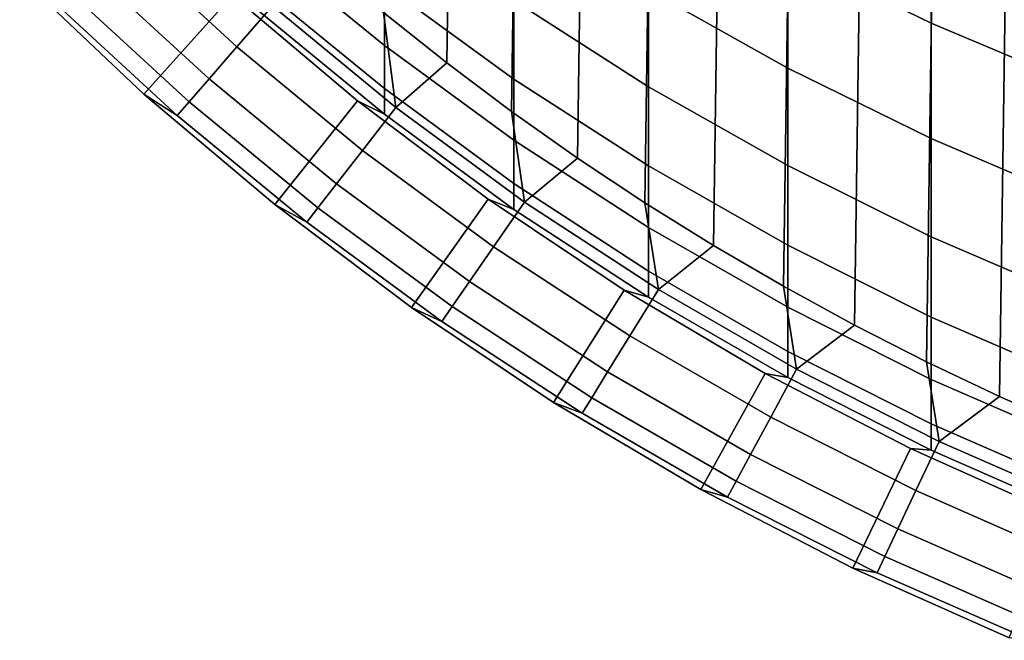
# Model space of a CAD drawing. Header units: metres. Extents: x -109 to 109, y -342 to 66.
# Tile 3 of 256: x -8.13 to -4.42, y -332.53 to -330.19. Entities that reach past the tile are written whole.
import ezdxf

# ---------------------------------------------------------------- set-up
doc = ezdxf.new("R2010")
doc.units = ezdxf.units.M
doc.layers.add('solid_K_24_62_16_000B91', color=7, linetype='CONTINUOUS')

msp = doc.modelspace()

# ---------------------------------------------------------------- linework, layer by layer
at = {"layer": 'solid_K_24_62_16_000B91'}
for points in [[(-3.874658, -311.940216, -34.082638), (-4.157175, -331.72934, -34.082638), (-4.436429, -331.606598, -34.082638), (-4.157175, -312.054871, -34.082638)], [(-4.157175, -312.054871, -34.082638), (-4.436429, -331.606598, -34.082638), (-4.712077, -331.475922, -34.082638), (-4.436429, -312.177612, -34.082638)], [(-4.436429, -312.177612, -34.082638), (-4.712077, -331.475922, -34.082638), (-4.983871, -331.337433, -34.082638), (-4.712077, -312.308289, -34.082638)], [(-4.712077, -312.308289, -34.082638), (-4.983871, -331.337433, -34.082638), (-5.251484, -331.191315, -34.082638), (-4.983871, -312.446777, -34.082638)], [(-4.983871, -312.446777, -34.082638), (-5.251484, -331.191315, -34.082638), (-5.514831, -331.037598, -34.082638), (-5.251484, -312.592896, -34.082638)], [(-5.251484, -312.592896, -34.082638), (-5.514831, -331.037598, -34.082638), (-5.773848, -330.876312, -34.082638), (-5.514831, -312.746613, -34.082638)], [(-5.514831, -312.746613, -34.082638), (-5.773848, -330.876312, -34.082638), (-6.028046, -330.707764, -34.082638), (-5.773848, -312.907898, -34.082638)], [(-5.773848, -312.907898, -34.082638), (-6.028046, -330.707764, -34.082638), (-6.277295, -330.532074, -34.082638), (-6.028046, -313.076447, -34.082638)], [(-6.028046, -313.076447, -34.082638), (-6.277295, -330.532074, -34.082638), (-6.521426, -330.349304, -34.082638), (-6.277295, -313.252167, -34.082638)], [(-6.277295, -313.252167, -34.082638), (-6.521426, -330.349304, -34.082638), (-6.760268, -330.159637, -34.082638), (-6.521426, -313.434906, -34.082638)], [(-5.235421, -329.935394, -1.697718), (-4.694541, -330.198639, -1.62277), (-4.694541, -329.69696, 0.014702), (-5.235421, -329.43689, -0.070682)], [(-5.760402, -330.074036, -3.41464), (-5.235421, -330.368622, -3.343335), (-5.235421, -329.935394, -1.697718), (-5.760402, -329.64389, -1.780712)], [(-8.131745, -330.023834, -17.082638), (-7.662983, -330.46701, -17.082638), (-7.329801, -330.094177, -17.082638), (-7.778174, -329.670288, -17.082638)], [(-7.224272, -329.900879, -8.527512), (-6.75634, -330.283569, -8.482203), (-6.75634, -330.055298, -6.835891), (-7.224272, -329.674713, -6.896421)], [(-4.694541, -330.198639, -1.62277), (-4.139403, -330.432861, -1.556094), (-4.139403, -329.928314, 0.090662), (-4.694541, -329.69696, 0.014702)], [(-7.620886, -329.725952, -33.101562), (-7.177764, -330.133881, -33.101562), (-7.312473, -330.288574, -32.109196), (-7.76391, -329.872986, -32.109196)], [(-6.267889, -330.113586, -5.129509), (-5.760402, -330.43869, -5.064418), (-5.760402, -330.074036, -3.41464), (-6.267889, -329.75177, -3.49264)], [(-6.75634, -330.055298, -6.835891), (-6.267889, -330.409851, -6.779501), (-6.267889, -330.113586, -5.129509), (-6.75634, -329.761566, -5.199989)], [(-7.76391, -329.872986, -32.109196), (-7.312473, -330.288574, -32.109196), (-7.4175, -330.409149, -31.108549), (-7.875422, -329.98761, -31.108549)], [(-7.224272, -330.061829, -10.166322), (-6.75634, -330.446045, -10.136306), (-6.75634, -330.283569, -8.482203), (-7.224272, -329.900879, -8.527512)], [(-5.235421, -330.368622, -3.343335), (-4.694541, -330.634644, -3.278941), (-4.694541, -330.198639, -1.62277), (-5.235421, -329.935394, -1.697718)], [(-6.993697, -329.963135, -34.082638), (-6.760268, -330.159637, -34.082638), (-6.712844, -330.516785, -33.101562), (-7.177764, -330.133881, -33.101562)], [(-7.875422, -329.98761, -31.108549), (-7.4175, -330.409149, -31.108549), (-7.492631, -330.495422, -30.101683), (-7.955191, -330.069611, -30.101683)], [(-8.131728, -330.023834, -28.082638), (-7.662986, -330.46701, -28.082638), (-7.662983, -330.46701, -17.082638), (-8.131745, -330.023834, -17.082638)], [(-7.537712, -330.54718, -29.090666), (-7.662986, -330.46701, -28.082638), (-8.131728, -330.023834, -28.082638), (-8.003055, -330.118805, -29.090666)], [(-6.75634, -330.283569, -8.482203), (-6.267889, -330.640106, -8.439993), (-6.267889, -330.409851, -6.779501), (-6.75634, -330.055298, -6.835891)], [(-7.955191, -330.069611, -30.101683), (-7.492631, -330.495422, -30.101683), (-7.537712, -330.54718, -29.090666), (-8.003055, -330.118805, -29.090666)], [(-7.662983, -330.46701, -17.082638), (-7.170133, -330.883179, -17.082638), (-6.858388, -330.492249, -17.082638), (-7.329801, -330.094177, -17.082638)], [(-7.329813, -330.094177, -13.382639), (-6.858388, -330.492249, -13.382639), (-6.75634, -330.542419, -11.795572), (-7.224272, -330.157349, -11.810246)], [(-7.329801, -330.094177, -17.082638), (-6.858388, -330.492249, -17.082638), (-6.858388, -330.492249, -13.382639), (-7.329813, -330.094177, -13.382639)], [(-7.224272, -330.157349, -11.810246), (-6.75634, -330.542419, -11.795572), (-6.75634, -330.446045, -10.136306), (-7.224272, -330.061829, -10.166322)], [(-5.760402, -330.43869, -5.064418), (-5.235421, -330.735901, -5.004915), (-5.235421, -330.368622, -3.343335), (-5.760402, -330.074036, -3.41464)], [(-6.267889, -330.409851, -6.779501), (-5.760402, -330.737305, -6.727424), (-5.760402, -330.43869, -5.064418), (-6.267889, -330.113586, -5.129509)], [(-7.177764, -330.133881, -33.101562), (-6.712844, -330.516785, -33.101562), (-6.838827, -330.67865, -32.109196), (-7.312473, -330.288574, -32.109196)], [(-6.760268, -330.159637, -34.082638), (-6.521426, -330.349304, -34.082638), (-6.712844, -330.516785, -33.101562)], [(-4.694541, -330.634644, -3.278941), (-4.139403, -330.871338, -3.221655), (-4.139403, -330.432861, -1.556094), (-4.694541, -330.198639, -1.62277)], [(-7.312473, -330.288574, -32.109196), (-6.838827, -330.67865, -32.109196), (-6.937052, -330.80484, -31.108549), (-7.4175, -330.409149, -31.108549)], [(-6.75634, -330.446045, -10.136306), (-6.267889, -330.803955, -10.108344), (-6.267889, -330.640106, -8.439993), (-6.75634, -330.283569, -8.482203)], [(-6.521426, -330.349304, -34.082638), (-6.277295, -330.532074, -34.082638), (-6.227538, -330.873474, -33.101562), (-6.712844, -330.516785, -33.101562)], [(-5.235421, -330.735901, -5.004915), (-4.694541, -331.004272, -4.951179), (-4.694541, -330.634644, -3.278941), (-5.235421, -330.368622, -3.343335)], [(-7.4175, -330.409149, -31.108549), (-6.937052, -330.80484, -31.108549), (-7.007317, -330.895111, -30.101683), (-7.492631, -330.495422, -30.101683)], [(-6.267889, -330.640106, -8.439993), (-5.760402, -330.96936, -8.401011), (-5.760402, -330.737305, -6.727424), (-6.267889, -330.409851, -6.779501)], [(-6.75634, -330.542419, -11.795572), (-6.267889, -330.901184, -11.781902), (-6.267889, -330.803955, -10.108344), (-6.75634, -330.446045, -10.136306)], [(-5.760402, -330.737305, -6.727424), (-5.235421, -331.036621, -6.679816), (-5.235421, -330.735901, -5.004915), (-5.760402, -330.43869, -5.064418)], [(-7.662986, -330.46701, -28.082638), (-7.170133, -330.883179, -28.082638), (-7.170133, -330.883179, -17.082638), (-7.662983, -330.46701, -17.082638)], [(-7.049477, -330.94928, -29.090666), (-7.170133, -330.883179, -28.082638), (-7.662986, -330.46701, -28.082638), (-7.537712, -330.54718, -29.090666)], [(-7.492631, -330.495422, -30.101683), (-7.007317, -330.895111, -30.101683), (-7.049477, -330.94928, -29.090666), (-7.537712, -330.54718, -29.090666)], [(-7.170133, -330.883179, -17.082638), (-6.654672, -331.271088, -17.082638), (-6.365396, -330.863281, -17.082638), (-6.858388, -330.492249, -17.082638)], [(-6.858388, -330.492249, -13.382639), (-6.365384, -330.863281, -13.382639), (-6.267889, -330.901184, -11.781902), (-6.75634, -330.542419, -11.795572)], [(-6.858388, -330.492249, -17.082638), (-6.365396, -330.863281, -17.082638), (-6.365384, -330.863281, -13.382639), (-6.858388, -330.492249, -13.382639)], [(-6.712844, -330.516785, -33.101562), (-6.227538, -330.873474, -33.101562), (-6.344413, -331.042023, -32.109196), (-6.838827, -330.67865, -32.109196)], [(-6.277295, -330.532074, -34.082638), (-6.028046, -330.707764, -34.082638), (-6.227538, -330.873474, -33.101562)], [(-6.267889, -330.803955, -10.108344), (-5.760402, -331.134521, -10.08252), (-5.760402, -330.96936, -8.401011), (-6.267889, -330.640106, -8.439993)], [(-4.694541, -331.004272, -4.951179), (-4.139403, -331.243042, -4.903374), (-4.139403, -330.871338, -3.221655), (-4.694541, -330.634644, -3.278941)], [(-6.838827, -330.67865, -32.109196), (-6.344413, -331.042023, -32.109196), (-6.435536, -331.173462, -31.108549), (-6.937052, -330.80484, -31.108549)], [(-6.028046, -330.707764, -34.082638), (-5.773848, -330.876312, -34.082638), (-5.723318, -331.202911, -33.101562), (-6.227538, -330.873474, -33.101562)], [(-5.760402, -330.96936, -8.401011), (-5.235421, -331.270355, -8.365376), (-5.235421, -331.036621, -6.679816), (-5.760402, -330.737305, -6.727424)], [(-5.235421, -331.036621, -6.679816), (-4.694541, -331.306946, -6.636823), (-4.694541, -331.004272, -4.951179), (-5.235421, -330.735901, -5.004915)], [(-6.937052, -330.80484, -31.108549), (-6.435536, -331.173462, -31.108549), (-6.500721, -331.267456, -30.101683), (-7.007317, -330.895111, -30.101683)], [(-6.267889, -330.901184, -11.781902), (-5.760402, -331.232513, -11.769278), (-5.760402, -331.134521, -10.08252), (-6.267889, -330.803955, -10.108344)], [(-6.654672, -331.271088, -17.082638), (-6.118426, -331.629395, -17.082638), (-5.852352, -331.206085, -17.082638), (-6.365396, -330.863281, -17.082638)], [(-6.365396, -330.863281, -17.082638), (-5.852352, -331.206085, -17.082638), (-5.852353, -331.206085, -13.382639), (-6.365384, -330.863281, -13.382639)], [(-6.365384, -330.863281, -13.382639), (-5.852353, -331.206085, -13.382639), (-5.760402, -331.232513, -11.769278), (-6.267889, -330.901184, -11.781902)], [(-6.227538, -330.873474, -33.101562), (-5.723318, -331.202911, -33.101562), (-5.83073, -331.377625, -32.109196), (-6.344413, -331.042023, -32.109196)], [(-7.170133, -330.883179, -28.082638), (-6.65472, -331.271057, -28.082638), (-6.654672, -331.271088, -17.082638), (-7.170133, -330.883179, -17.082638)], [(-6.539833, -331.323853, -29.090666), (-6.65472, -331.271057, -28.082638), (-7.170133, -330.883179, -28.082638), (-7.049477, -330.94928, -29.090666)], [(-7.007317, -330.895111, -30.101683), (-6.500721, -331.267456, -30.101683), (-6.539833, -331.323853, -29.090666), (-7.049477, -330.94928, -29.090666)], [(-5.773848, -330.876312, -34.082638), (-5.514831, -331.037598, -34.082638), (-5.723318, -331.202911, -33.101562)], [(-5.760402, -331.134521, -10.08252), (-5.235421, -331.436707, -10.058913), (-5.235421, -331.270355, -8.365376), (-5.760402, -330.96936, -8.401011)], [(-4.694541, -331.306946, -6.636823), (-4.139403, -331.547424, -6.598576), (-4.139403, -331.243042, -4.903374), (-4.694541, -331.004272, -4.951179)], [(-6.344413, -331.042023, -32.109196), (-5.83073, -331.377625, -32.109196), (-5.914476, -331.513885, -31.108549), (-6.435536, -331.173462, -31.108549)], [(-5.514831, -331.037598, -34.082638), (-5.251484, -331.191315, -34.082638), (-5.201717, -331.504059, -33.101562), (-5.723318, -331.202911, -33.101562)], [(-5.235421, -331.270355, -8.365376), (-4.694541, -331.542175, -8.333195), (-4.694541, -331.306946, -6.636823), (-5.235421, -331.036621, -6.679816)], [(-5.760402, -331.232513, -11.769278), (-5.235421, -331.53537, -11.757736), (-5.235421, -331.436707, -10.058913), (-5.760402, -331.134521, -10.08252)], [(-6.435536, -331.173462, -31.108549), (-5.914476, -331.513885, -31.108549), (-5.974383, -331.611328, -30.101683), (-6.500721, -331.267456, -30.101683)], [(-6.118426, -331.629395, -17.082638), (-5.562724, -331.957214, -17.082638), (-5.320894, -331.519592, -17.082638), (-5.852352, -331.206085, -17.082638)], [(-5.852353, -331.206085, -13.382639), (-5.320908, -331.519562, -13.382639), (-5.235421, -331.53537, -11.757736), (-5.760402, -331.232513, -11.769278)], [(-5.852352, -331.206085, -17.082638), (-5.320894, -331.519592, -17.082638), (-5.320908, -331.519562, -13.382639), (-5.852353, -331.206085, -13.382639)], [(-5.723318, -331.202911, -33.101562), (-5.201717, -331.504059, -33.101562), (-5.29934, -331.684448, -32.109196), (-5.83073, -331.377625, -32.109196)], [(-5.251484, -331.191315, -34.082638), (-4.983871, -331.337433, -34.082638), (-5.201717, -331.504059, -33.101562)], [(-6.65472, -331.271057, -28.082638), (-6.118369, -331.629456, -28.082638), (-6.118426, -331.629395, -17.082638), (-6.654672, -331.271088, -17.082638)], [(-6.010328, -331.6698, -29.090666), (-6.118369, -331.629456, -28.082638), (-6.65472, -331.271057, -28.082638), (-6.539833, -331.323853, -29.090666)], [(-6.500721, -331.267456, -30.101683), (-5.974383, -331.611328, -30.101683), (-6.010328, -331.6698, -29.090666), (-6.539833, -331.323853, -29.090666)], [(-5.235421, -331.436707, -10.058913), (-4.694541, -331.709564, -10.037595), (-4.694541, -331.542175, -8.333195), (-5.235421, -331.270355, -8.365376)], [(-4.694541, -331.542175, -8.333195), (-4.139403, -331.783997, -8.304565), (-4.139403, -331.547424, -6.598576), (-4.694541, -331.306946, -6.636823)], [(-4.983871, -331.337433, -34.082638), (-4.712077, -331.475922, -34.082638), (-4.664319, -331.776001, -33.101562), (-5.201717, -331.504059, -33.101562)], [(-5.83073, -331.377625, -32.109196), (-5.29934, -331.684448, -32.109196), (-5.375453, -331.825073, -31.108549), (-5.914476, -331.513885, -31.108549)], [(-5.235421, -331.53537, -11.757736), (-4.694541, -331.808899, -11.747314), (-4.694541, -331.709564, -10.037595), (-5.235421, -331.436707, -10.058913)], [(-5.201717, -331.504059, -33.101562), (-4.664319, -331.776001, -33.101562), (-4.751856, -331.961487, -32.109196), (-5.29934, -331.684448, -32.109196)], [(-4.712077, -331.475922, -34.082638), (-4.436429, -331.606598, -34.082638), (-4.664319, -331.776001, -33.101562)], [(-5.914476, -331.513885, -31.108549), (-5.375453, -331.825073, -31.108549), (-5.429901, -331.92569, -30.101683), (-5.974383, -331.611328, -30.101683)], [(-5.562724, -331.957214, -17.082638), (-4.989705, -332.253235, -17.082638), (-4.772721, -331.802765, -17.082638), (-5.320894, -331.519592, -17.082638)], [(-5.320908, -331.519562, -13.382639), (-4.772721, -331.802765, -13.382639), (-4.694541, -331.808899, -11.747314), (-5.235421, -331.53537, -11.757736)], [(-5.320894, -331.519592, -17.082638), (-4.772721, -331.802765, -17.082638), (-4.772721, -331.802765, -13.382639), (-5.320908, -331.519562, -13.382639)], [(-4.694541, -331.709564, -10.037595), (-4.139403, -331.952332, -10.018629), (-4.139403, -331.783997, -8.304565), (-4.694541, -331.542175, -8.333195)], [(-5.974383, -331.611328, -30.101683), (-5.429901, -331.92569, -30.101683), (-5.46257, -331.986053, -29.090666), (-6.010328, -331.6698, -29.090666)], [(-4.436429, -331.606598, -34.082638), (-4.157175, -331.72934, -34.082638), (-4.112755, -332.017944, -33.101562), (-4.664319, -331.776001, -33.101562)], [(-6.118369, -331.629456, -28.082638), (-5.562767, -331.957184, -28.082638), (-5.562724, -331.957214, -17.082638), (-6.118426, -331.629395, -17.082638)], [(-5.46257, -331.986053, -29.090666), (-5.562767, -331.957184, -28.082638), (-6.118369, -331.629456, -28.082638), (-6.010328, -331.6698, -29.090666)], [(-5.29934, -331.684448, -32.109196), (-4.751856, -331.961487, -32.109196), (-4.820106, -332.10611, -31.108549), (-5.375453, -331.825073, -31.108549)], [(-4.694541, -331.808899, -11.747314), (-4.139403, -332.052216, -11.738042), (-4.139403, -331.952332, -10.018629), (-4.694541, -331.709564, -10.037595)], [(-4.664319, -331.776001, -33.101562), (-4.112755, -332.017944, -33.101562), (-4.18994, -332.207977, -32.109196), (-4.751856, -331.961487, -32.109196)], [(-5.375453, -331.825073, -31.108549), (-4.820106, -332.10611, -31.108549), (-4.868928, -332.209564, -30.101683), (-5.429901, -331.92569, -30.101683)], [(-4.989705, -332.253235, -17.082638), (-4.400809, -332.516754, -17.082638), (-4.209532, -332.054779, -17.082638), (-4.772721, -331.802765, -17.082638)], [(-4.772721, -331.802765, -13.382639), (-4.209518, -332.054779, -13.382639), (-4.139403, -332.052216, -11.738042), (-4.694541, -331.808899, -11.747314)], [(-4.772721, -331.802765, -17.082638), (-4.209532, -332.054779, -17.082638), (-4.209518, -332.054779, -13.382639), (-4.772721, -331.802765, -13.382639)], [(-5.429901, -331.92569, -30.101683), (-4.868928, -332.209564, -30.101683), (-4.898222, -332.271637, -29.090666), (-5.46257, -331.986053, -29.090666)], [(-5.562767, -331.957184, -28.082638), (-4.989663, -332.253265, -28.082638), (-4.989705, -332.253235, -17.082638), (-5.562724, -331.957214, -17.082638)], [(-4.898222, -332.271637, -29.090666), (-4.989663, -332.253265, -28.082638), (-5.562767, -331.957184, -28.082638), (-5.46257, -331.986053, -29.090666)], [(-4.751856, -331.961487, -32.109196), (-4.18994, -332.207977, -32.109196), (-4.25012, -332.35614, -31.108549), (-4.820106, -332.10611, -31.108549)], [(-4.820106, -332.10611, -31.108549), (-4.25012, -332.35614, -31.108549), (-4.293169, -332.462128, -30.101683), (-4.868928, -332.209564, -30.101683)], [(-4.868928, -332.209564, -30.101683), (-4.293169, -332.462128, -30.101683), (-4.318999, -332.525726, -29.090666), (-4.898222, -332.271637, -29.090666)], [(-4.989663, -332.253265, -28.082638), (-4.400859, -332.516724, -28.082638), (-4.400809, -332.516754, -17.082638), (-4.989705, -332.253235, -17.082638)], [(-4.318999, -332.525726, -29.090666), (-4.400859, -332.516724, -28.082638), (-4.989663, -332.253265, -28.082638), (-4.898222, -332.271637, -29.090666)]]:
    msp.add_3dface(points, dxfattribs=at)

doc.saveas('drawing.dxf')
